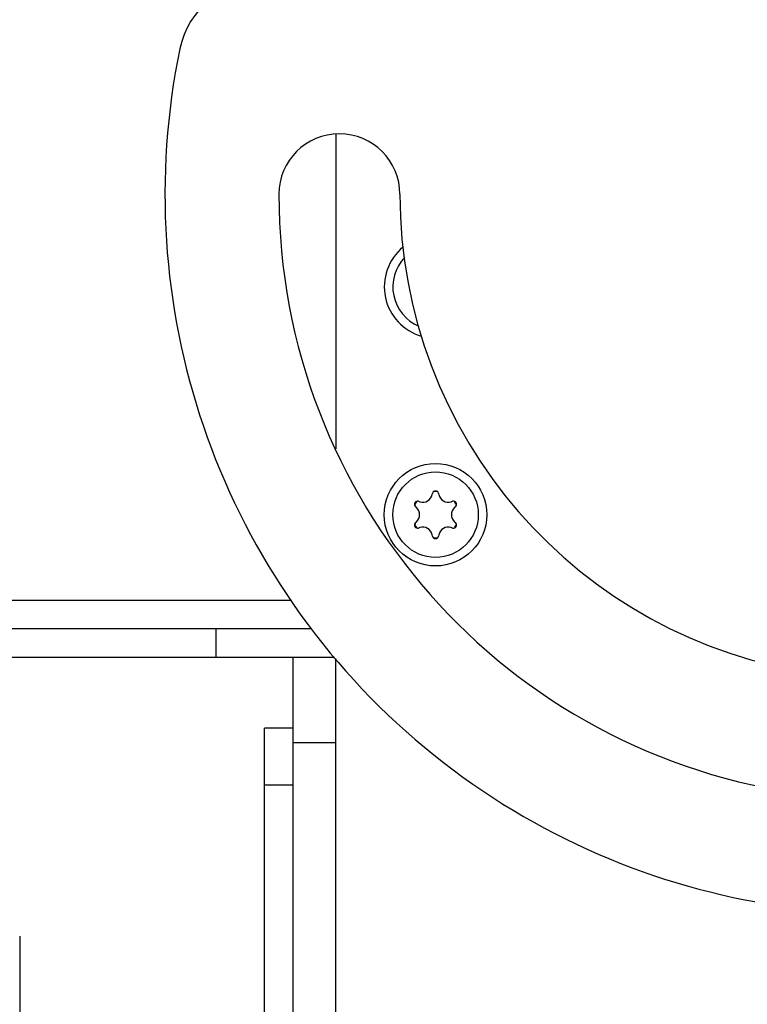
# Model space of a CAD drawing. Header units: millimetres. Extents: x 0 to 420, y 0 to 297.
# Tile 115 of 140: x 308 to 324, y 177 to 198. Entities that reach past the tile are written whole.
import ezdxf

# ---------------------------------------------------------------- set-up
doc = ezdxf.new("R2010")
doc.units = ezdxf.units.MM
doc.header["$LTSCALE"] = 23.1
doc.layers.get('0').update_dxf_attribs({"linetype": 'CONTINUOUS'})
doc.layers.add('02___PRT_ALL_AXES', color=7, linetype='CONTINUOUS')
doc.layers.add('DIM_PILOTEES', color=7, linetype='CONTINUOUS')
doc.styles.get("Standard").update_dxf_attribs({"font": 'txt', "width": 0.7})
doc.dimstyles.new('DIMSTYLE_2', dxfattribs={"dimtxt": 2.5, "dimasz": 3.5, "dimexe": 2, "dimexo": 0, "dimtad": 1, "dimlfac": 3.333333, "dimdsep": 46, "dimtxsty": 'Standard', "dimblk": '_FILLED', "dimblk1": '_FILLED', "dimblk2": '_FILLED', "dimcen": 0.09, "dimazin": 2, "dimtp": 0.5, "dimtm": 0.5, "dimtfac": 1, "dimtofl": 0, "dimtmove": 0, "dimatfit": 3, "dimldrblk": '_FILLED', "dimfxl": 0, "dimtolj": 1, "dimarcsym": 0})

# ---------------------------------------------------------------- blocks, each defined once
blk = doc.blocks.new('_FILLED')
at = {"color": 0, "linetype": 'ByBlock'}
blk.add_solid([(0, 0), (-1, 0.1429), (-1, -0.1429)], dxfattribs=at)
blk = doc.blocks.new('*D14')
at = {"layer": 'DIM_PILOTEES', "color": 2, "linetype": 'Continuous'}
for p, q in [((279.556, 179.25), (279.556, 110.007)), ((353.484, 165.324), (353.484, 110.007)), ((279.556, 112.007), (316.52, 112.007)), ((353.484, 112.007), (316.52, 112.007))]:
    blk.add_line(p, q, dxfattribs=at)
at = {"layer": 'DIM_PILOTEES', "color": 2, "linetype": 'Continuous', "xscale": 3.5, "yscale": 3.5, "zscale": 3.5, "rotation": 180}
blk.add_blockref('_FILLED', (279.556, 112.007), dxfattribs=at)
at = {"layer": 'DIM_PILOTEES', "color": 2, "linetype": 'Continuous', "xscale": 3.5, "yscale": 3.5, "zscale": 3.5}
blk.add_blockref('_FILLED', (353.484, 112.007), dxfattribs=at)
at = {"layer": 'DIM_PILOTEES', "color": 2, "linetype": 'Continuous', "insert": (318.597, 115.132), "char_height": 2.5, "width": 16.60714, "attachment_point": 2, "line_spacing_factor": 0.9}
blk.add_mtext('{\\ftxt;\\W0.0001;\\H0.0001;\\~}{\\ftxt;\\W4.4285714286;\\H2.5; }{\\ftxt;\\W0.0001;\\H0.0001;\\~}', dxfattribs=at)
blk = doc.blocks.new('*D19')
at = {"layer": 'DIM_PILOTEES', "color": 2, "linetype": 'Continuous'}
for p, q in [((284.778, 184.237), (259.472, 184.237)), ((261.472, 184.237), (261.472, 159.112)), ((261.472, 133.987), (261.472, 159.112)), ((315.316, 133.987), (259.472, 133.987))]:
    blk.add_line(p, q, dxfattribs=at)
at = {"layer": 'DIM_PILOTEES', "color": 2, "linetype": 'Continuous', "xscale": 3.5, "yscale": 3.5, "zscale": 3.5}
for p, rotation in [((261.472, 184.237), 90), ((261.472, 133.987), 270)]:
    blk.add_blockref('_FILLED', p, dxfattribs=dict(at, rotation=rotation))
at = {"layer": 'DIM_PILOTEES', "color": 2, "linetype": 'Continuous', "insert": (258.347, 160.95), "char_height": 2.5, "width": 12.85714, "attachment_point": 2, "rotation": 90, "line_spacing_factor": 0.9}
blk.add_mtext('{\\ftxt;\\W0.0001;\\H0.0001;\\~}{\\ftxt;\\W3.4285714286;\\H2.5; }{\\ftxt;\\W0.0001;\\H0.0001;\\~}', dxfattribs=at)

msp = doc.modelspace()

# ---------------------------------------------------------------- linework, layer by layer
at = {"color": 3, "linetype": 'Continuous'}
for p, q in [((315.0164, 195.2551), (315.0164, 188.623)), ((302.9564, 185.437), (314.0789, 185.437)), ((295.6543, 184.837), (314.5017, 184.837)), ((314.1164, 182.737), (314.1164, 184.237)), ((315.0164, 135.037), (315.0164, 184.2042)), ((314.1164, 182.437), (315.0164, 182.437))]:
    msp.add_line(p, q, dxfattribs=at)
at = {"color": 7, "linetype": 'Continuous'}
for p, q in [((317.0449, 187.6586), (317.051, 187.6867)), ((317.1819, 187.6867), (317.188, 187.6586)), ((316.7155, 187.3858), (316.6943, 187.4051)), ((316.7597, 187.5185), (316.7871, 187.5098)), ((317.4458, 187.5098), (317.4731, 187.5185)), ((317.5386, 187.4051), (317.5174, 187.3858)), ((316.6943, 187.0688), (316.7155, 187.0881)), ((316.7871, 186.9642), (316.7597, 186.9554)), ((317.4731, 186.9554), (317.4458, 186.9642)), ((317.5174, 187.0881), (317.5386, 187.0688)), ((317.051, 186.7873), (317.0449, 186.8153)), ((317.188, 186.8153), (317.1819, 186.7873)), ((312.4885, 184.837), (312.4885, 184.237)), ((284.3935, 184.237), (314.9897, 184.237)), ((314.1164, 182.737), (313.5164, 182.737)), ((313.5164, 133.987), (313.5164, 182.737)), ((314.1164, 133.987), (314.1164, 182.737)), ((314.1164, 181.537), (313.5164, 181.537))]:
    msp.add_line(p, q, dxfattribs=at)
at = {"color": 3, "linetype": 'Continuous'}
msp.add_circle((317.1164, 187.237), 1.08, dxfattribs=at)
at = {"color": 7, "linetype": 'Continuous'}
msp.add_circle((317.1164, 187.237), 0.9, dxfattribs=at)
at = {"color": 3, "linetype": 'Continuous'}
for centre, radius, start, end in [((313.4923, 196.687), 1.8, 90, 168.3316), ((326.5664, 193.987), 15.15, 168.3316, 351.20759), ((315.0914, 193.987), 1.275, 0, 180), ((326.5664, 193.987), 12.75, 180, 345.52106), ((326.5664, 193.987), 10.2, 180, 343.86388), ((317.1164, 192.037), 1.08, 129.47093, 254.20145)]:
    msp.add_arc(centre, radius, start, end, dxfattribs=at)
at = {"color": 7, "linetype": 'Continuous'}
for centre, radius, start, end in [((317.1164, 192.037), 0.9, 136.46345, 247.05976), ((316.8484, 187.7012), 0.201, 252.22058, 347.77942), ((317.1164, 187.6725), 0.067, 12.22058, 167.77942), ((317.1164, 187.237), 0.4864, 84.57184, 95.42816), ((317.3844, 187.7012), 0.201, 192.22058, 287.77942), ((316.7393, 187.4547), 0.067, 72.22058, 227.77942), ((317.1164, 187.237), 0.4864, 144.57184, 155.42816), ((316.5804, 187.237), 0.201, 312.22058, 47.77942), ((317.6524, 187.237), 0.201, 132.22058, 227.77942), ((317.4936, 187.4547), 0.067, 312.22058, 107.77942), ((317.1164, 187.237), 0.4864, 24.57184, 35.42816), ((316.7393, 187.0192), 0.067, 132.22058, 287.77942), ((317.1164, 187.237), 0.4864, 204.57184, 215.42816), ((316.8484, 186.7728), 0.201, 12.22058, 107.77942), ((317.3844, 186.7728), 0.201, 72.22058, 167.77942), ((317.4936, 187.0192), 0.067, 252.22058, 47.77942), ((317.1164, 187.237), 0.4864, 324.57184, 335.42816), ((317.1164, 186.8015), 0.067, 192.22058, 347.77942), ((317.1164, 187.237), 0.4864, 264.57184, 275.42816)]:
    msp.add_arc(centre, radius, start, end, dxfattribs=at)
at = {"layer": '02___PRT_ALL_AXES', "color": 7, "linetype": 'Continuous'}
msp.add_line((308.3564, 178.357), (308.3564, 173.617), dxfattribs=at)

# ---------------------------------------------------------------- dimensions: what is measured, and where the dimension line sits
at = {"layer": 'DIM_PILOTEES', "color": 2, "linetype": 'Continuous'}
dim = msp.add_linear_dim(base=(261.4717, 184.237), p1=(315.3164, 133.987), p2=(284.7776, 184.237), angle=90, text='{\\ftxt;\\W0.0001;\\H0.0001;\\~}{\\ftxt;\\W3.4285714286;\\H2.5; }{\\ftxt;\\W0.0001;\\H0.0001;\\~}', dimstyle='DIMSTYLE_2', dxfattribs=at)
dim.commit()
dim.dimension.update_dxf_attribs({"geometry": '*D19', "text_midpoint": (261.4717, 160.593), "dimtype": 160})
dim = msp.add_linear_dim(base=(353.4843, 112.0071), p1=(279.5564, 179.2504), p2=(353.4843, 165.3236), text='{\\ftxt;\\W0.0001;\\H0.0001;\\~}{\\ftxt;\\W4.4285714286;\\H2.5; }{\\ftxt;\\W0.0001;\\H0.0001;\\~}', dimstyle='DIMSTYLE_2', dxfattribs=at)
dim.commit()
dim.dimension.update_dxf_attribs({"geometry": '*D14', "text_midpoint": (318.2395, 112.0071), "dimtype": 160})

doc.saveas('drawing.dxf')
